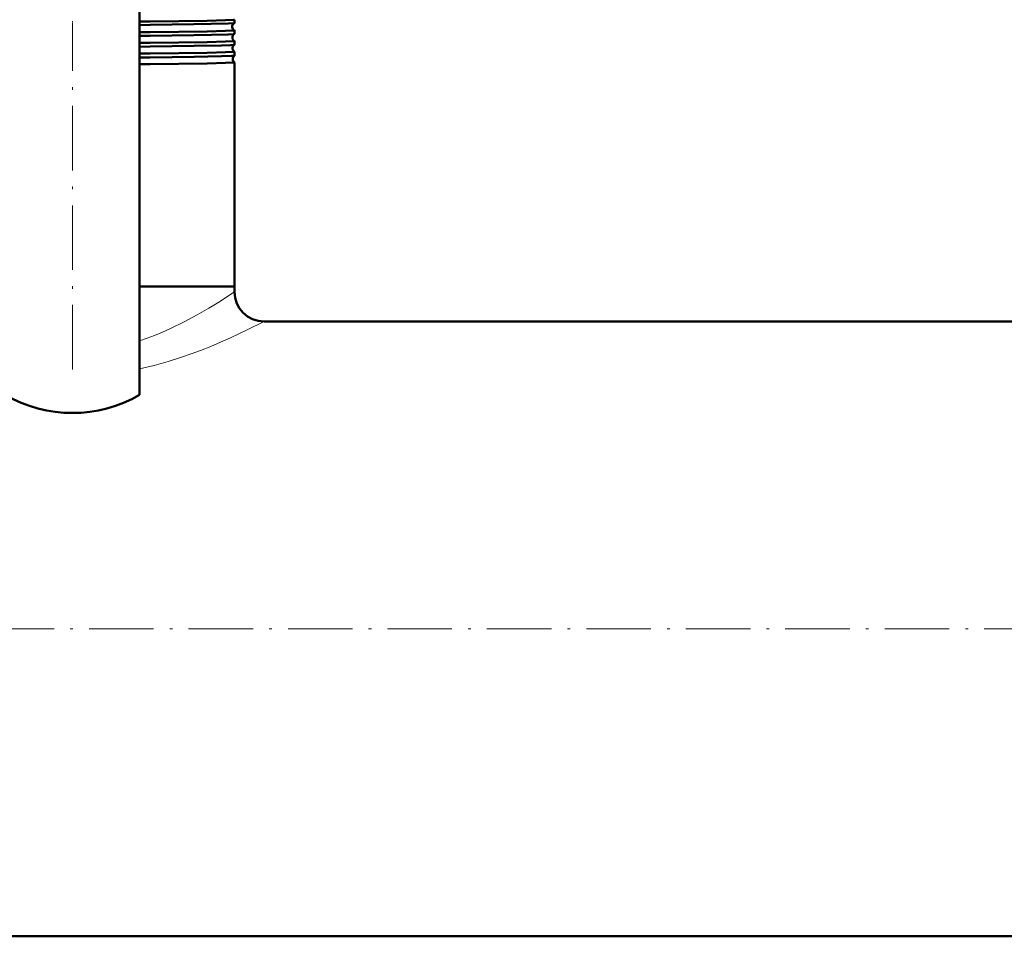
# Model space of a CAD drawing. Extents: x -2073 to 2460, y -1789 to 708.
# Tile 30 of 93: x 137 to 320, y -1736 to -1566. Entities that reach past the tile are written whole.
import ezdxf

# ---------------------------------------------------------------- set-up
doc = ezdxf.new("R2010")
doc.units = 0
doc.linetypes.add('DASHDOT', pattern=[18.5, 12, -3, 0.5, -3])

msp = doc.modelspace()

# ---------------------------------------------------------------- linework, layer by layer
at = {"color": 7, "lineweight": 50}
for p, q in [((159.07, -1635.66), (159.07, -1561.89)), ((176.72, -1566.5), (176.72, -1565.88)), ((159.07, -1566.24), (161.02, -1566.22)), ((159.07, -1566.87), (161.02, -1566.84)), ((159.07, -1568.23), (161.02, -1568.21)), ((159.07, -1568.89), (161.02, -1568.86)), ((176.72, -1568.52), (176.72, -1567.87)), ((159.07, -1570.21), (161.02, -1570.19)), ((159.07, -1570.9), (161.02, -1570.88)), ((176.71, -1570.54), (176.72, -1570.54)), ((176.72, -1570.54), (176.72, -1569.85)), ((159.07, -1572.19), (161.02, -1572.17)), ((159.07, -1572.93), (161.02, -1572.9)), ((176.72, -1571.83), (176.71, -1571.83)), ((176.71, -1572.56), (176.72, -1572.56)), ((176.72, -1572.56), (176.72, -1571.83)), ((159.07, -1574.17), (161.02, -1574.15)), ((176.72, -1573.81), (176.71, -1573.81)), ((176.72, -1615.5), (176.72, -1573.81)), ((161.02, -1615.5), (159.07, -1615.5)), ((176.72, -1615.5), (159.07, -1615.5)), ((176.72, -1615.5), (161.02, -1615.5)), ((176.72, -1616.5), (176.72, -1615.5)), ((610.92, -1622), (182.22, -1622)), ((868.57, -1736.3), (-575.43, -1736.3))]:
    msp.add_line(p, q, dxfattribs=at)
at = {"color": 7, "linetype": 'DASHDOT', "lineweight": 18, "ltscale": 0.03884}
msp.add_line((146.57, -1567.65), (146.57, -1566.09), dxfattribs=at)
at = {"color": 7, "linetype": 'DASHDOT', "lineweight": 18}
for p, q in [((146.57, -1630.9), (146.57, -1566.83)), ((-719.83, -1679.15), (1012.97, -1679.15))]:
    msp.add_line(p, q, dxfattribs=at)
at = {"color": 7, "linetype": 'DASHDOT', "lineweight": 18, "ltscale": 0.039807}
msp.add_line((146.57, -1569.67), (146.57, -1568.07), dxfattribs=at)
at = {"color": 7, "linetype": 'DASHDOT', "lineweight": 18, "ltscale": 0.040921}
msp.add_line((146.57, -1571.69), (146.57, -1570.05), dxfattribs=at)
at = {"color": 7, "lineweight": 50}
for points in [[(161.02, -1566.22), (171.6, -1566.07), (175.05, -1565.99), (176.52, -1565.92), (176.69, -1565.89), (176.71, -1565.89), (176.71, -1565.89), (176.71, -1565.88), (176.72, -1565.88)], [(161.02, -1566.84), (169.14, -1566.73), (172.39, -1566.68), (175.53, -1566.59), (176.53, -1566.54), (176.67, -1566.52), (176.71, -1566.51)], [(161.02, -1568.21), (171.6, -1568.05), (175.05, -1567.97), (176.52, -1567.9), (176.69, -1567.88), (176.71, -1567.87), (176.71, -1567.87), (176.71, -1567.87), (176.72, -1567.87)], [(161.02, -1568.86), (169.16, -1568.75), (172.41, -1568.69), (175.54, -1568.61), (176.54, -1568.55), (176.68, -1568.53), (176.71, -1568.52)], [(161.02, -1570.19), (171.6, -1570.04), (175.05, -1569.96), (176.52, -1569.89), (176.69, -1569.86), (176.71, -1569.86), (176.71, -1569.86), (176.71, -1569.85), (176.72, -1569.85)], [(161.02, -1570.88), (169.19, -1570.77), (174.27, -1570.67), (175.97, -1570.61), (176.47, -1570.58), (176.67, -1570.55), (176.7, -1570.55), (176.71, -1570.54)], [(161.02, -1572.17), (171.6, -1572.02), (175.05, -1571.94), (176.52, -1571.87), (176.69, -1571.84), (176.71, -1571.84), (176.71, -1571.84), (176.71, -1571.83), (176.72, -1571.83)], [(161.02, -1572.9), (169.21, -1572.79), (174.28, -1572.69), (176.16, -1572.62), (176.63, -1572.58), (176.7, -1572.57), (176.71, -1572.56)], [(161.02, -1574.15), (171.6, -1574), (175.05, -1573.92), (176.52, -1573.85), (176.69, -1573.82), (176.71, -1573.82), (176.71, -1573.81), (176.71, -1573.81), (176.72, -1573.81)]]:
    msp.add_lwpolyline(points, dxfattribs=at)
at = {"color": 7, "lineweight": 18}
for points in [[(159.07, -1625.56), (160.46, -1625.08), (161.81, -1624.57), (163.33, -1623.96), (164.79, -1623.31), (167.38, -1622.06), (169.79, -1620.77), (171.94, -1619.53), (173.78, -1618.41), (176.72, -1616.5)], [(159.07, -1630.8), (161.75, -1630.16), (164.35, -1629.44), (166.86, -1628.64), (168.67, -1628.02), (170.41, -1627.37), (172.31, -1626.62), (174.11, -1625.86), (175.95, -1625.05), (179.1, -1623.57), (182.22, -1622)]]:
    msp.add_lwpolyline(points, dxfattribs=at)
at = {"color": 7, "lineweight": 50}
for centre, radius, start, end in [((177.02, -1567.18), 0.743, 114.6955, 187.0738), ((177.02, -1567.19), 0.742, 186.8602, 245.3779), ((176.7, -1566.5), 0.0117, 281.8731, 339.3227), ((177.05, -1569.18), 0.744, 117.5499, 187.0528), ((177.05, -1569.19), 0.743, 186.8923, 242.5147), ((176.7, -1567.87), 0.0115, 20.8385, 78.4599), ((176.71, -1568.52), 0.00962, 285.9345, 343.1787), ((177.09, -1571.18), 0.744, 120.5158, 187.04), ((177.09, -1571.19), 0.743, 186.9091, 239.5376), ((176.71, -1569.85), 0.00926, 16.5559, 74.1981), ((177.12, -1573.18), 0.745, 123.6108, 187.0226), ((177.12, -1573.19), 0.744, 186.9247, 236.4417), ((182.22, -1616.5), 5.5, 180, 270), ((146.57, -1614), 25, 240, 300)]:
    msp.add_arc(centre, radius, start, end, dxfattribs=at)

doc.saveas('drawing.dxf')
